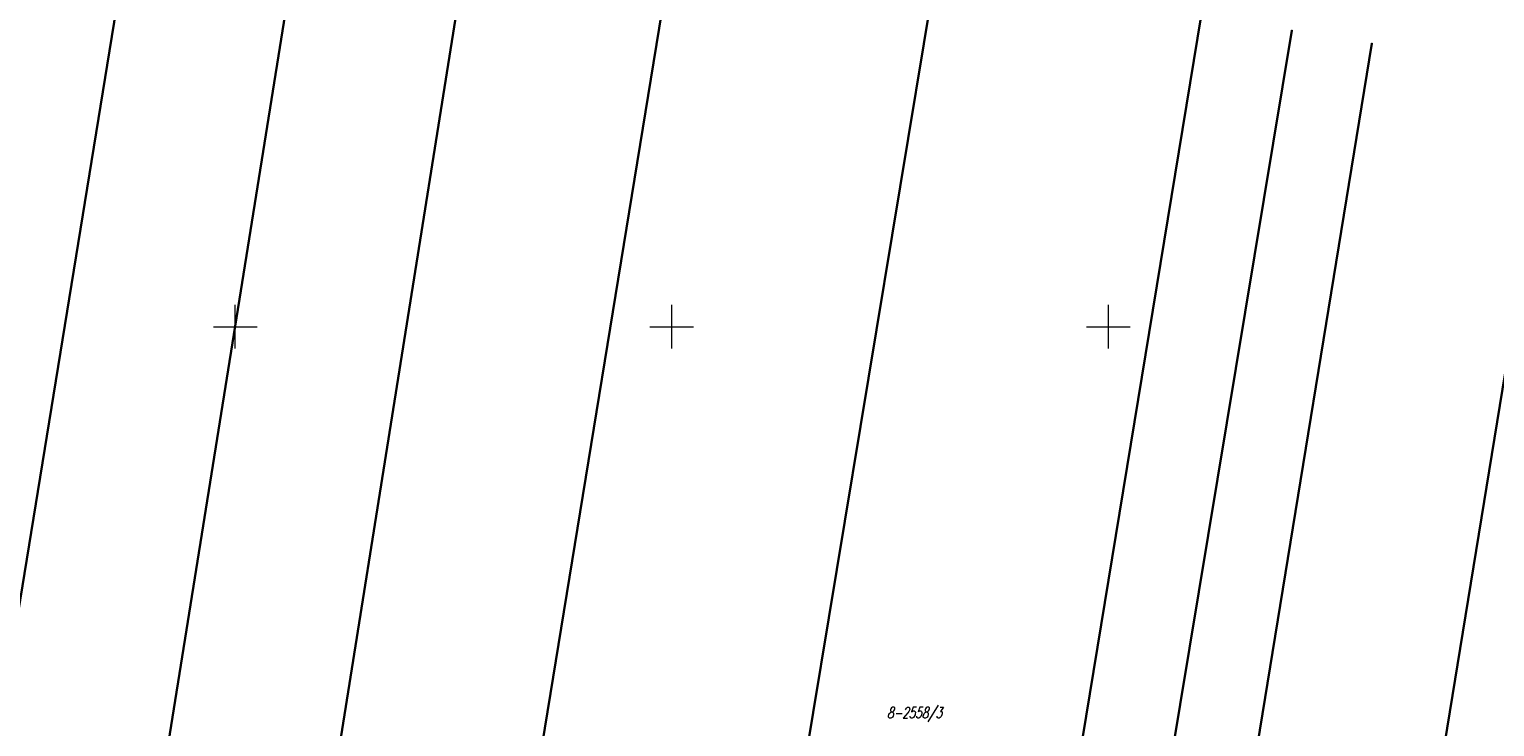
# Model space of a CAD drawing. Header units: millimetres. Extents: x 7501998 to 7504402, y 5666312 to 5667240.
# Tile 29 of 51: x 7503326 to 7503494, y 5666754 to 5666834. Entities that reach past the tile are written whole.
import ezdxf
from ezdxf.enums import TextEntityAlignment as Align

# ---------------------------------------------------------------- set-up
doc = ezdxf.new("R2010")
doc.units = ezdxf.units.MM
doc.header["$MEASUREMENT"] = 0
doc.linetypes.add('1', pattern=[0])
doc.layers.get('0').update_dxf_attribs({"color": 250, "linetype": 'CONTINUOUS', "lineweight": 100})
for name, color, linetype, lineweight in [('Dzialki', 7, '1', 30), ('Numery_dzialek', 7, 'CONTINUOUS', 18), ('Podzial_sekcyjny_krzyze', 7, '1', 18), ('Punkty', 7, 'CONTINUOUS', 9)]:
    doc.layers.add(name, color=color, linetype=linetype, lineweight=lineweight)
doc.styles.get("Standard").update_dxf_attribs({"font": 'Simplex.SHX', "width": 0.75})

# ---------------------------------------------------------------- blocks, each defined once
blk = doc.blocks.new('GRO')
at = {"linetype": 'Continuous'}
blk.add_circle((0, 0), 0.045, dxfattribs=at)

msp = doc.modelspace()

# ---------------------------------------------------------------- linework, layer by layer
at = {"layer": 'Dzialki'}
for p, q in [((7503320, 5666735.7), (7503339.44, 5666855.27)), ((7503339.16, 5666732.42), (7503358.34, 5666852.21)), ((7503358.31, 5666729.14), (7503377.43, 5666849.11)), ((7503380.88, 5666725.91), (7503400.37, 5666845.4)), ((7503410.54, 5666721.66), (7503430.2, 5666840.55)), ((7503441.19, 5666717.27), (7503460.62, 5666835.62)), ((7503451.44, 5666715.8), (7503471, 5666833.94)), ((7503460.85, 5666713.89), (7503480.16, 5666832.45)), ((7503481.74, 5666710.86), (7503501.01, 5666829.07))]:
    msp.add_line(p, q, dxfattribs=at)
at = {"layer": 'Podzial_sekcyjny_krzyze'}
for p, q in [((7503350, 5666797.5), (7503350, 5666802.5)), ((7503400, 5666797.5), (7503400, 5666802.5)), ((7503450, 5666797.5), (7503450, 5666802.5)), ((7503347.5, 5666800), (7503352.5, 5666800)), ((7503397.5, 5666800), (7503402.5, 5666800)), ((7503447.5, 5666800), (7503452.5, 5666800))]:
    msp.add_line(p, q, dxfattribs=at)

# ---------------------------------------------------------------- block references
at = {"layer": 'Punkty'}
for p in [(7503471, 5666833.94), (7503480.16, 5666832.45)]:
    msp.add_blockref('GRO', p, dxfattribs=at)

# ---------------------------------------------------------------- texts
at = {"layer": 'Numery_dzialek', "oblique": 15, "width": 0.7}
msp.add_text('8-2558/3', height=1.25, dxfattribs=at).set_placement((7503424.64, 5666756.4), align=Align.TOP_LEFT)

doc.saveas('drawing.dxf')
